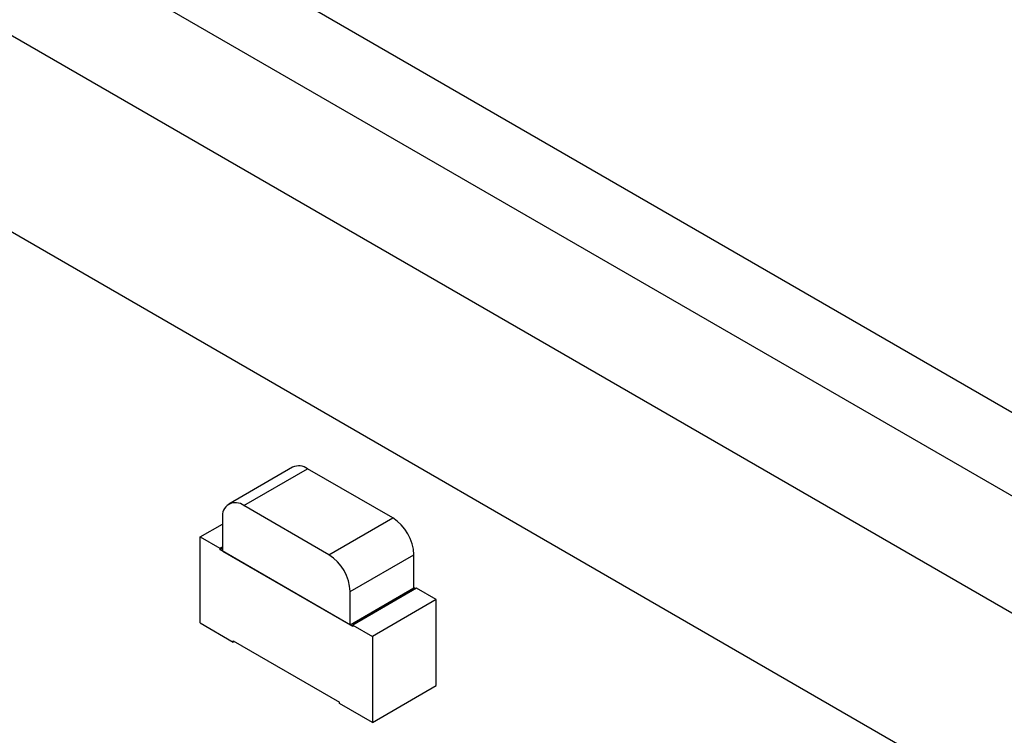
# Model space of a CAD drawing. Header units: millimetres. Extents: x 15 to 205, y 5 to 292.
# Tile 28 of 56: x 156.95 to 163.49, y 138.18 to 142.93. Entities that reach past the tile are written whole.
import ezdxf

# ---------------------------------------------------------------- set-up
doc = ezdxf.new("R2010")
doc.units = ezdxf.units.MM
doc.layers.add('几何体', color=7, linetype='Continuous')

msp = doc.modelspace()

# ---------------------------------------------------------------- linework, layer by layer
at = {"layer": '几何体'}
for p, q in [((184.2884, 127.0124), (148.8269, 147.4839)), ((182.03, 127.0099), (147.6956, 146.8307)), ((164.8183, 139.5871), (157.7473, 143.6692)), ((164.3375, 139.3095), (157.2664, 143.3916)), ((158.761, 139.9594), (158.3367, 139.7145)), ((158.4367, 139.7046), (158.861, 139.9495)), ((159.4267, 139.623), (158.861, 139.9495)), ((159.0024, 139.378), (158.4367, 139.7046)), ((158.2953, 139.6229), (158.2953, 139.4025)), ((159.0024, 139.378), (159.4267, 139.623)), ((158.1468, 139.4964), (158.2953, 139.5821)), ((158.1468, 138.9248), (158.1468, 139.4964)), ((158.1468, 139.4964), (158.2776, 139.4208)), ((158.2776, 139.4208), (158.2953, 139.4311)), ((158.2776, 139.4127), (158.2953, 139.4229)), ((158.2776, 139.4208), (158.2776, 139.4127)), ((159.1615, 138.9024), (158.2776, 139.4127)), ((158.2953, 139.4025), (159.1438, 138.9126)), ((159.1438, 139.1331), (159.5681, 139.378)), ((159.5681, 139.1576), (159.5681, 139.378)), ((159.1438, 138.9126), (159.5681, 139.1576)), ((159.5787, 139.1514), (159.5681, 139.1576)), ((159.1438, 138.9126), (159.1438, 139.1331)), ((159.5858, 139.1555), (159.1615, 138.9106)), ((159.7166, 139.08), (159.5858, 139.1555)), ((159.7166, 139.08), (159.2923, 138.8351)), ((159.7166, 138.5084), (159.7166, 139.08)), ((158.1468, 138.9248), (158.366, 138.7982)), ((159.1615, 138.9106), (159.2923, 138.8351)), ((159.1615, 138.9106), (159.1615, 138.9024)), ((159.2923, 138.8351), (159.2923, 138.2635)), ((158.366, 138.8064), (159.0731, 138.3982)), ((158.366, 138.7982), (158.366, 138.8064)), ((158.3731, 138.8023), (158.366, 138.7982)), ((159.2923, 138.2635), (159.7166, 138.5084)), ((159.0731, 138.39), (159.0731, 138.3982)), ((159.2923, 138.2635), (159.0731, 138.39))]:
    msp.add_line(p, q, dxfattribs=at)
for centre, radius, start, end in [((158.8024, 139.8678), 0.1006, 54.38242, 114.30712), ((158.3815, 139.6369), 0.0873, 50.79671, 189.21404), ((159.261, 139.364), 0.3074, 2.60548, 57.39452), ((158.8368, 139.1191), 0.3074, 2.60548, 57.39452)]:
    msp.add_arc(centre, radius, start, end, dxfattribs=at)

doc.saveas('drawing.dxf')
